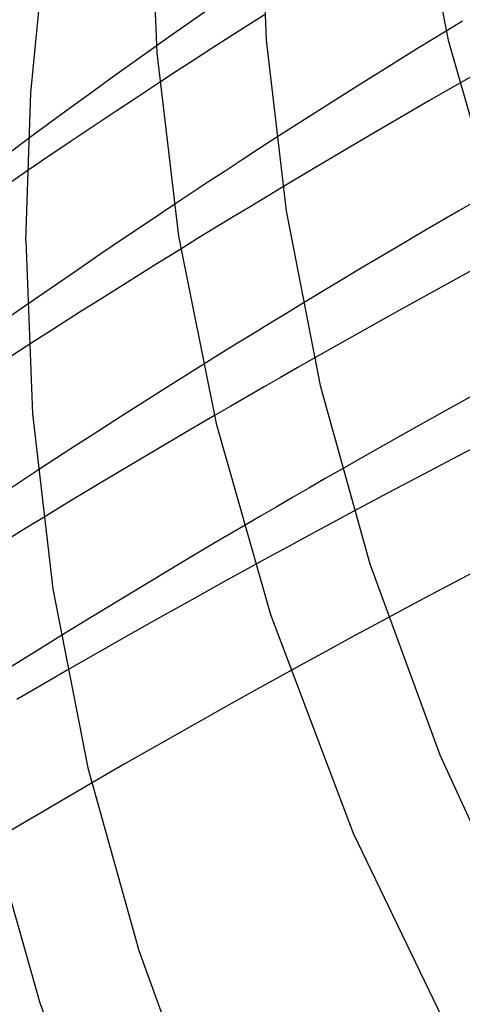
# Model space of a CAD drawing. Header units: millimetres. Extents: x -470 to 470, y -236 to 403.
# Tile 17 of 107: x -333 to -317, y 135 to 171. Entities that reach past the tile are written whole.
import ezdxf

# ---------------------------------------------------------------- set-up
doc = ezdxf.new("R2010")
doc.units = ezdxf.units.MM
doc.layers.add('HIDDEN', color=7, linetype='Continuous')
doc.layers.add('THICK', color=7, linetype='Continuous')

msp = doc.modelspace()

# ---------------------------------------------------------------- linework, layer by layer
at = {"layer": 'HIDDEN'}
for p, q in [((-326.355, 171.201), (-326.994, 170.755)), ((-326.994, 170.755), (-327.628, 170.31)), ((-324.328, 171.007), (-324.955, 170.608)), ((-317.123, 170.778), (-317.719, 170.414)), ((-324.955, 170.608), (-325.585, 170.204)), ((-327.628, 170.31), (-328.257, 169.865)), ((-325.585, 170.204), (-326.22, 169.795)), ((-326.22, 169.795), (-326.859, 169.381)), ((-326.859, 169.381), (-327.501, 168.963)), ((-327.501, 168.963), (-328.146, 168.541)), ((-316.644, 168.847), (-317.242, 168.506)), ((-332.917, 166.492), (-333.605, 165.98)), ((-323.907, 166.528), (-324.523, 166.13)), ((-324.523, 166.13), (-325.14, 165.728)), ((-325.14, 165.728), (-325.759, 165.324)), ((-332.962, 165.316), (-333.642, 164.85)), ((-325.759, 165.324), (-326.378, 164.917)), ((-326.378, 164.917), (-326.998, 164.508)), ((-323.669, 164.74), (-324.29, 164.367)), ((-326.998, 164.508), (-327.617, 164.096)), ((-324.29, 164.367), (-324.909, 163.993)), ((-324.909, 163.993), (-325.526, 163.618)), ((-325.526, 163.618), (-326.142, 163.243)), ((-326.142, 163.243), (-326.756, 162.867)), ((-326.756, 162.867), (-327.368, 162.49)), ((-332.966, 160.46), (-333.626, 160)), ((-322.942, 160.508), (-323.55, 160.138)), ((-323.55, 160.138), (-324.157, 159.768)), ((-324.157, 159.768), (-324.762, 159.397)), ((-324.762, 159.397), (-325.365, 159.026)), ((-332.911, 158.993), (-333.547, 158.581)), ((-325.365, 159.026), (-325.966, 158.653)), ((-325.966, 158.653), (-326.566, 158.281)), ((-322.522, 158.517), (-323.13, 158.171)), ((-323.13, 158.171), (-323.736, 157.825)), ((-324.341, 157.478), (-324.944, 157.13)), ((-323.736, 157.825), (-324.341, 157.478)), ((-324.944, 157.13), (-325.546, 156.782)), ((-325.546, 156.782), (-326.146, 156.433)), ((-332.571, 154.443), (-333.194, 154.033)), ((-321.516, 154.487), (-322.115, 154.144)), ((-333.194, 154.033), (-333.818, 153.621)), ((-322.115, 154.144), (-322.713, 153.8)), ((-322.713, 153.8), (-323.309, 153.455)), ((-323.309, 153.455), (-323.904, 153.11)), ((-323.904, 153.11), (-324.497, 152.765)), ((-321.079, 152.957), (-321.686, 152.632)), ((-332.376, 152.721), (-333.002, 152.339)), ((-324.497, 152.765), (-325.089, 152.418)), ((-321.686, 152.632), (-322.29, 152.307)), ((-333.002, 152.339), (-333.625, 151.956)), ((-322.29, 152.307), (-322.89, 151.982)), ((-322.89, 151.982), (-323.488, 151.658)), ((-323.488, 151.658), (-324.081, 151.335)), ((-324.081, 151.335), (-324.672, 151.012)), ((-319.838, 149.084), (-320.439, 148.76)), ((-320.439, 148.76), (-321.037, 148.437)), ((-331.731, 148.425), (-332.343, 148.047)), ((-321.037, 148.437), (-321.632, 148.114)), ((-332.343, 148.047), (-332.953, 147.668)), ((-321.632, 148.114), (-322.224, 147.792)), ((-332.953, 147.668), (-333.561, 147.289)), ((-322.811, 147.47), (-323.396, 147.149)), ((-322.224, 147.792), (-322.811, 147.47)), ((-331.501, 147.177), (-332.113, 146.824)), ((-332.113, 146.824), (-332.724, 146.47)), ((-332.724, 146.47), (-333.334, 146.116)), ((-330.609, 143.073), (-331.212, 142.723)), ((-331.212, 142.723), (-331.813, 142.372)), ((-331.813, 142.372), (-332.413, 142.021)), ((-332.413, 142.021), (-333.011, 141.669)), ((-333.011, 141.669), (-333.608, 141.316))]:
    msp.add_line(p, q, dxfattribs=at)
at = {"layer": 'THICK'}
for p, q in [((-318.971, 176.721), (-317.639, 170.082)), ((-328.5, 176.225), (-328.238, 169.62)), ((-324.5, 176.225), (-324.262, 170.078)), ((-332.825, 168.162), (-332.295, 173.541)), ((-317.719, 170.414), (-318.761, 169.773)), ((-324.262, 170.078), (-323.539, 163.875)), ((-317.639, 170.082), (-315.712, 163.314)), ((-328.257, 169.865), (-329.062, 169.293)), ((-318.761, 169.773), (-319.798, 169.13)), ((-329.062, 169.293), (-329.857, 168.724)), ((-328.238, 169.62), (-327.444, 162.96)), ((-319.798, 169.13), (-320.83, 168.485)), ((-329.857, 168.724), (-330.641, 168.159)), ((-328.146, 168.541), (-328.945, 168.014)), ((-320.83, 168.485), (-321.856, 167.838)), ((-317.242, 168.506), (-318.325, 167.883)), ((-333, 162.801), (-332.825, 168.162)), ((-330.641, 168.159), (-331.413, 167.598)), ((-328.945, 168.014), (-329.748, 167.482)), ((-318.325, 167.883), (-319.403, 167.259)), ((-331.413, 167.598), (-332.172, 167.043)), ((-321.856, 167.838), (-322.879, 167.188)), ((-329.748, 167.482), (-330.551, 166.945)), ((-322.879, 167.188), (-323.907, 166.528)), ((-319.403, 167.259), (-320.477, 166.632)), ((-332.172, 167.043), (-332.917, 166.492)), ((-330.551, 166.945), (-331.355, 166.405)), ((-320.477, 166.632), (-321.546, 166.004)), ((-331.355, 166.405), (-332.159, 165.862)), ((-332.159, 165.862), (-332.962, 165.316)), ((-321.546, 166.004), (-322.61, 165.373)), ((-322.61, 165.373), (-323.669, 164.74)), ((-316.105, 164.546), (-317.259, 163.879)), ((-327.617, 164.096), (-328.517, 163.496)), ((-323.539, 163.875), (-322.295, 157.529)), ((-317.259, 163.879), (-318.407, 163.209)), ((-328.517, 163.496), (-329.414, 162.892)), ((-318.407, 163.209), (-319.55, 162.537)), ((-329.414, 162.892), (-330.309, 162.286)), ((-327.444, 162.96), (-326.078, 156.148)), ((-333, 162.801), (-332.756, 156.498)), ((-327.368, 162.49), (-328.298, 161.914)), ((-319.55, 162.537), (-320.686, 161.863)), ((-330.309, 162.286), (-331.2, 161.678)), ((-328.298, 161.914), (-329.224, 161.336)), ((-320.686, 161.863), (-321.817, 161.187)), ((-316.633, 161.791), (-317.83, 161.137)), ((-331.2, 161.678), (-332.086, 161.069)), ((-332.086, 161.069), (-332.966, 160.46)), ((-329.224, 161.336), (-330.146, 160.757)), ((-321.817, 161.187), (-322.942, 160.508)), ((-317.83, 161.137), (-319.012, 160.485)), ((-330.146, 160.757), (-331.063, 160.177)), ((-319.012, 160.485), (-320.187, 159.832)), ((-331.063, 160.177), (-331.982, 159.591)), ((-320.187, 159.832), (-321.357, 159.175)), ((-331.982, 159.591), (-332.911, 158.993)), ((-321.357, 159.175), (-322.522, 158.517)), ((-326.566, 158.281), (-327.567, 157.654)), ((-327.567, 157.654), (-328.564, 157.025)), ((-322.295, 157.529), (-320.493, 151.048)), ((-316.586, 157.255), (-317.84, 156.56)), ((-328.564, 157.025), (-329.557, 156.394)), ((-332.756, 156.498), (-332.016, 150.139)), ((-326.146, 156.433), (-327.196, 155.819)), ((-317.84, 156.56), (-319.078, 155.868)), ((-329.557, 156.394), (-330.556, 155.752)), ((-326.078, 156.148), (-324.1, 149.203)), ((-330.556, 155.752), (-331.562, 155.102)), ((-327.196, 155.819), (-328.241, 155.204)), ((-319.078, 155.868), (-320.301, 155.178)), ((-315.98, 155.64), (-317.271, 154.969)), ((-331.562, 155.102), (-332.571, 154.443)), ((-328.241, 155.204), (-329.282, 154.586)), ((-320.301, 155.178), (-321.516, 154.487)), ((-317.271, 154.969), (-318.551, 154.298)), ((-329.282, 154.586), (-330.318, 153.966)), ((-318.551, 154.298), (-319.821, 153.627)), ((-330.318, 153.966), (-331.349, 153.344)), ((-319.821, 153.627), (-321.079, 152.957)), ((-331.349, 153.344), (-332.376, 152.721)), ((-325.089, 152.418), (-326.209, 151.758)), ((-326.209, 151.758), (-327.325, 151.096)), ((-327.325, 151.096), (-328.434, 150.431)), ((-320.493, 151.048), (-317.951, 144.099)), ((-315.858, 151.194), (-317.197, 150.49)), ((-324.672, 151.012), (-325.824, 150.377)), ((-328.434, 150.431), (-329.539, 149.765)), ((-325.824, 150.377), (-326.969, 149.742)), ((-317.197, 150.49), (-318.524, 149.787)), ((-332.016, 150.139), (-330.743, 143.633)), ((-329.539, 149.765), (-330.638, 149.096)), ((-326.969, 149.742), (-328.109, 149.104)), ((-318.524, 149.787), (-319.838, 149.084)), ((-330.638, 149.096), (-331.731, 148.425)), ((-328.109, 149.104), (-329.245, 148.464)), ((-324.1, 149.203), (-321.094, 141.251)), ((-329.245, 148.464), (-330.375, 147.821)), ((-330.375, 147.821), (-331.501, 147.177)), ((-323.396, 147.149), (-324.612, 146.476)), ((-324.612, 146.476), (-325.823, 145.8)), ((-325.823, 145.8), (-327.028, 145.122)), ((-327.028, 145.122), (-328.227, 144.442)), ((-328.227, 144.442), (-329.421, 143.759)), ((-317.951, 144.099), (-314.633, 136.883)), ((-330.743, 143.633), (-328.897, 136.989)), ((-329.421, 143.759), (-330.609, 143.073)), ((-334.516, 142.214), (-332.488, 135.092)), ((-321.094, 141.251), (-317.138, 133.039)), ((-328.897, 136.989), (-326.293, 129.858)), ((-332.488, 135.092), (-329.406, 126.937))]:
    msp.add_line(p, q, dxfattribs=at)

doc.saveas('drawing.dxf')
